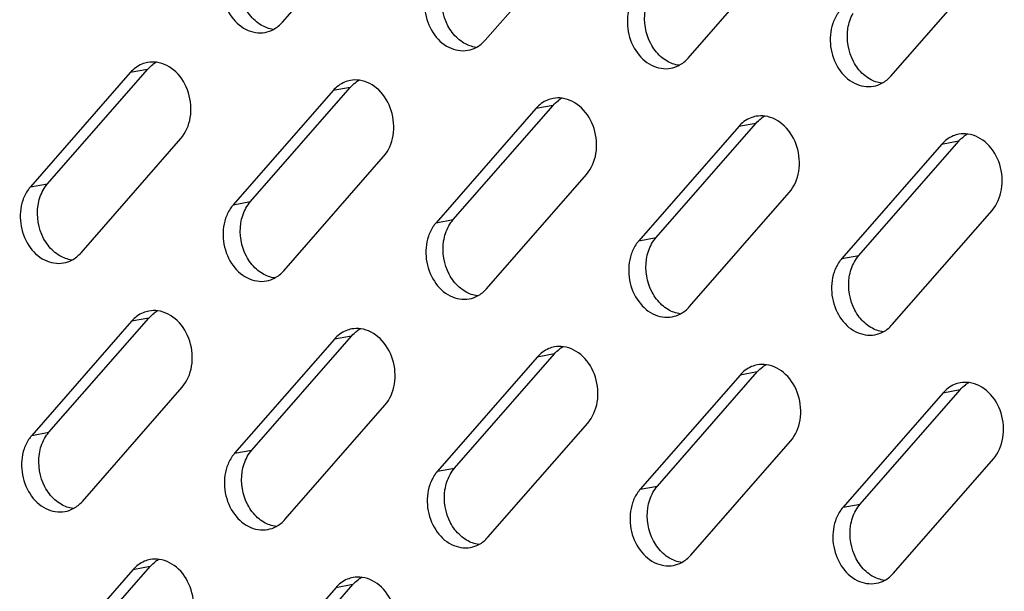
# Model space of a CAD drawing. Header units: millimetres. Extents: x 818 to 1412, y 141 to 561.
# Tile 56 of 86: x 1314.68 to 1323.09, y 264.55 to 269.44. Entities that reach past the tile are written whole.
import ezdxf

# ---------------------------------------------------------------- set-up
doc = ezdxf.new("R2010")
doc.units = ezdxf.units.MM
doc.header["$LTSCALE"] = 61.468
doc.layers.add('00_37_DXF_CONTINUOUS_LINE', color=7, linetype='CONTINUOUS')

msp = doc.modelspace()

# ---------------------------------------------------------------- linework, layer by layer
at = {"layer": '00_37_DXF_CONTINUOUS_LINE', "color": 7, "linetype": 'Continuous'}
for p, q in [((1316.9212, 269.4179), (1317.7736, 270.3937)), ((1318.6544, 269.2644), (1319.5068, 270.2403)), ((1320.3876, 269.111), (1321.24, 270.0869)), ((1322.1209, 268.9576), (1322.9733, 269.9334)), ((1314.9145, 268.0375), (1315.7669, 269.0133)), ((1315.62, 268.9864), (1314.7675, 268.0106)), ((1316.6477, 267.884), (1317.5001, 268.8599)), ((1317.3532, 268.833), (1316.5008, 267.8572)), ((1319.0864, 268.6796), (1318.234, 267.7038)), ((1318.3809, 267.7306), (1319.2333, 268.7065)), ((1320.8196, 268.5262), (1319.9672, 267.5503)), ((1320.1142, 267.5772), (1320.9666, 268.553)), ((1315.1994, 267.4467), (1316.0518, 268.4225)), ((1322.5528, 268.3727), (1321.7004, 267.3969)), ((1321.8474, 267.4238), (1322.6998, 268.3996)), ((1316.9326, 267.2933), (1317.785, 268.2691)), ((1318.6658, 267.1399), (1319.5182, 268.1157)), ((1320.399, 266.9865), (1321.2514, 267.9623)), ((1322.1322, 266.8331), (1322.9847, 267.8089)), ((1315.6313, 266.8619), (1314.7789, 265.886)), ((1314.9259, 265.9129), (1315.7783, 266.8887)), ((1316.6591, 265.7595), (1317.5115, 266.7353)), ((1317.3646, 266.7084), (1316.5121, 265.7326)), ((1318.3923, 265.6061), (1319.2447, 266.5819)), ((1319.0978, 266.555), (1318.2454, 265.5792)), ((1320.831, 266.4016), (1319.9786, 265.4258)), ((1320.1255, 265.4527), (1320.9779, 266.4285)), ((1315.2108, 265.3222), (1316.0632, 266.298)), ((1322.5642, 266.2482), (1321.7118, 265.2724)), ((1321.8588, 265.2993), (1322.7112, 266.2751)), ((1316.944, 265.1688), (1317.7964, 266.1446)), ((1318.6772, 265.0153), (1319.5296, 265.9912)), ((1320.4104, 264.8619), (1321.2628, 265.8378)), ((1322.1436, 264.7085), (1322.996, 265.6843)), ((1315.6427, 264.7373), (1314.7903, 263.7615)), ((1314.9373, 263.7884), (1315.7897, 264.7642)), ((1317.3759, 264.5839), (1316.5235, 263.6081)), ((1316.6705, 263.6349), (1317.5229, 264.6108))]:
    msp.add_line(p, q, dxfattribs=at)
at = {"layer": '00_37_DXF_CONTINUOUS_LINE', "color": 9, "linetype": 'Continuous'}
for p, q in [((1315.7669, 269.0133), (1315.62, 268.9864)), ((1317.5001, 268.8599), (1317.3532, 268.833)), ((1319.2333, 268.7065), (1319.0864, 268.6796)), ((1320.9666, 268.553), (1320.8196, 268.5262)), ((1322.6998, 268.3996), (1322.5528, 268.3727)), ((1314.7675, 268.0106), (1314.9145, 268.0375)), ((1316.5008, 267.8572), (1316.6477, 267.884)), ((1318.234, 267.7038), (1318.3809, 267.7306)), ((1319.9672, 267.5503), (1320.1142, 267.5772)), ((1321.7004, 267.3969), (1321.8474, 267.4238)), ((1315.7783, 266.8887), (1315.6313, 266.8619)), ((1317.5115, 266.7353), (1317.3646, 266.7084)), ((1319.2447, 266.5819), (1319.0978, 266.555)), ((1320.9779, 266.4285), (1320.831, 266.4016)), ((1322.7112, 266.2751), (1322.5642, 266.2482)), ((1314.7789, 265.886), (1314.9259, 265.9129)), ((1316.5121, 265.7326), (1316.6591, 265.7595)), ((1318.2454, 265.5792), (1318.3923, 265.6061)), ((1319.9786, 265.4258), (1320.1255, 265.4527)), ((1321.7118, 265.2724), (1321.8588, 265.2993)), ((1315.7897, 264.7642), (1315.6427, 264.7373)), ((1317.5229, 264.6108), (1317.3759, 264.5839))]:
    msp.add_line(p, q, dxfattribs=at)
at = {"layer": '00_37_DXF_CONTINUOUS_LINE', "color": 7, "linetype": 'Continuous'}
for centre, radius, start, end in [((1315.8121, 268.8348), 0.2425, 100.3442, 112.53238), ((1315.9683, 268.8436), 0.2628, 118.01184, 125.94505), ((1317.5453, 268.6814), 0.2425, 100.3442, 112.53238), ((1317.7015, 268.6902), 0.2628, 118.01184, 125.94505), ((1319.2785, 268.528), 0.2425, 100.3442, 112.53238), ((1319.4347, 268.5368), 0.2628, 118.01184, 125.94505), ((1321.0117, 268.3745), 0.2425, 100.3442, 112.53238), ((1321.1679, 268.3834), 0.2628, 118.01184, 125.94505), ((1322.7449, 268.2211), 0.2425, 100.3442, 112.53238), ((1322.9011, 268.2299), 0.2628, 118.01184, 125.94505), ((1315.8235, 266.7102), 0.2425, 100.3442, 112.53238), ((1315.9797, 266.7191), 0.2628, 118.01184, 125.94505), ((1317.5567, 266.5568), 0.2425, 100.3442, 112.53238), ((1317.7129, 266.5656), 0.2628, 118.01184, 125.94505), ((1319.2899, 266.4034), 0.2425, 100.3442, 112.53238), ((1319.4461, 266.4122), 0.2628, 118.01184, 125.94505), ((1321.0231, 266.25), 0.2425, 100.3442, 112.53238), ((1321.1793, 266.2588), 0.2628, 118.01184, 125.94505), ((1322.7563, 266.0966), 0.2425, 100.3442, 112.53238), ((1322.9125, 266.1054), 0.2628, 118.01184, 125.94505), ((1315.8348, 264.5857), 0.2425, 100.3442, 112.53238), ((1315.991, 264.5945), 0.2628, 118.01184, 125.94505), ((1317.5681, 264.4323), 0.2425, 100.3442, 112.53238), ((1317.7243, 264.4411), 0.2628, 118.01184, 125.94505)]:
    msp.add_arc(centre, radius, start, end, dxfattribs=at)
for points, knots in [([(1316.424, 269.8662), (1316.4027, 269.8038), (1316.3918, 269.6661), (1316.4587, 269.4783), (1316.5944, 269.3434), (1316.7185, 269.321), (1316.7726, 269.3309)], [0, 0, 0, 0, 0.264744, 0.532722, 0.779174, 1, 1, 1, 1]), ([(1318.1572, 269.7128), (1318.1359, 269.6504), (1318.125, 269.5127), (1318.1919, 269.3249), (1318.3276, 269.19), (1318.4518, 269.1676), (1318.5059, 269.1775)], [0, 0, 0, 0, 0.264744, 0.532722, 0.779174, 1, 1, 1, 1]), ([(1319.8904, 269.5593), (1319.8692, 269.497), (1319.8582, 269.3593), (1319.9251, 269.1715), (1320.0608, 269.0366), (1320.185, 269.0142), (1320.2391, 269.0241)], [0, 0, 0, 0, 0.264744, 0.532722, 0.779174, 1, 1, 1, 1]), ([(1321.689, 269.5215), (1321.682, 269.5134), (1321.6546, 269.4784), (1321.6345, 269.4378), (1321.6237, 269.4059)], [0, 0, 0, 0, 0.2416, 1, 1, 1, 1]), ([(1321.6237, 269.4059), (1321.6024, 269.3435), (1321.5914, 269.2059), (1321.6584, 269.018), (1321.794, 268.8832), (1321.9182, 268.8608), (1321.9723, 268.8706)], [0, 0, 0, 0, 0.264744, 0.532722, 0.779174, 1, 1, 1, 1]), ([(1316.0518, 268.4225), (1316.095, 268.4721), (1316.1511, 268.6059), (1316.1332, 268.8175), (1316.0296, 268.9991), (1315.9063, 269.0667), (1315.8455, 269.075)], [0, 0, 0, 0, 0.245941, 0.512186, 0.770322, 1, 1, 1, 1]), ([(1317.785, 268.2691), (1317.8283, 268.3186), (1317.8844, 268.4525), (1317.8664, 268.6641), (1317.7628, 268.8457), (1317.6396, 268.9133), (1317.5787, 268.9216)], [0, 0, 0, 0, 0.245941, 0.512186, 0.770322, 1, 1, 1, 1]), ([(1319.5182, 268.1157), (1319.5615, 268.1652), (1319.6176, 268.2991), (1319.5996, 268.5107), (1319.4961, 268.6923), (1319.3728, 268.7599), (1319.3119, 268.7682)], [0, 0, 0, 0, 0.245941, 0.512186, 0.770322, 1, 1, 1, 1]), ([(1321.2514, 267.9623), (1321.2947, 268.0118), (1321.3508, 268.1457), (1321.3328, 268.3572), (1321.2293, 268.5389), (1321.106, 268.6065), (1321.0452, 268.6148)], [0, 0, 0, 0, 0.245941, 0.512186, 0.770322, 1, 1, 1, 1]), ([(1322.9847, 267.8089), (1323.0279, 267.8584), (1323.084, 267.9923), (1323.066, 268.2038), (1322.9625, 268.3855), (1322.8392, 268.4531), (1322.7784, 268.4614)], [0, 0, 0, 0, 0.245941, 0.512186, 0.770322, 1, 1, 1, 1]), ([(1314.7675, 268.0106), (1314.7605, 268.0025), (1314.7331, 267.9675), (1314.7131, 267.9269), (1314.7022, 267.895)], [0, 0, 0, 0, 0.2416, 1, 1, 1, 1]), ([(1314.7022, 267.895), (1314.6809, 267.8326), (1314.67, 267.695), (1314.7369, 267.5071), (1314.8725, 267.3723), (1314.9967, 267.3499), (1315.0508, 267.3598)], [0, 0, 0, 0, 0.264744, 0.532722, 0.779174, 1, 1, 1, 1]), ([(1316.5008, 267.8572), (1316.4937, 267.8491), (1316.4663, 267.8141), (1316.4463, 267.7735), (1316.4354, 267.7416)], [0, 0, 0, 0, 0.2416, 1, 1, 1, 1]), ([(1316.4354, 267.7416), (1316.4141, 267.6792), (1316.4032, 267.5416), (1316.4701, 267.3537), (1316.6058, 267.2188), (1316.7299, 267.1965), (1316.784, 267.2063)], [0, 0, 0, 0, 0.264744, 0.532722, 0.779174, 1, 1, 1, 1]), ([(1318.234, 267.7038), (1318.2269, 267.6957), (1318.1995, 267.6606), (1318.1795, 267.6201), (1318.1686, 267.5882)], [0, 0, 0, 0, 0.2416, 1, 1, 1, 1]), ([(1318.1686, 267.5882), (1318.1473, 267.5258), (1318.1364, 267.3882), (1318.2033, 267.2003), (1318.339, 267.0654), (1318.4631, 267.0431), (1318.5172, 267.0529)], [0, 0, 0, 0, 0.264744, 0.532722, 0.779174, 1, 1, 1, 1]), ([(1319.9672, 267.5503), (1319.9601, 267.5423), (1319.9328, 267.5072), (1319.9127, 267.4667), (1319.9018, 267.4348)], [0, 0, 0, 0, 0.2416, 1, 1, 1, 1]), ([(1319.9018, 267.4348), (1319.8805, 267.3724), (1319.8696, 267.2348), (1319.9365, 267.0469), (1320.0722, 266.912), (1320.1964, 266.8897), (1320.2505, 266.8995)], [0, 0, 0, 0, 0.264744, 0.532722, 0.779174, 1, 1, 1, 1]), ([(1321.7004, 267.3969), (1321.6934, 267.3888), (1321.666, 267.3538), (1321.6459, 267.3133), (1321.635, 267.2814)], [0, 0, 0, 0, 0.2416, 1, 1, 1, 1]), ([(1321.635, 267.2814), (1321.6138, 267.219), (1321.6028, 267.0813), (1321.6698, 266.8935), (1321.8054, 266.7586), (1321.9296, 266.7362), (1321.9837, 266.7461)], [0, 0, 0, 0, 0.264744, 0.532722, 0.779174, 1, 1, 1, 1]), ([(1316.0632, 266.298), (1316.1064, 266.3475), (1316.1625, 266.4814), (1316.1446, 266.6929), (1316.041, 266.8746), (1315.9177, 266.9422), (1315.8569, 266.9505)], [0, 0, 0, 0, 0.245941, 0.512186, 0.770322, 1, 1, 1, 1]), ([(1317.7964, 266.1446), (1317.8396, 266.1941), (1317.8958, 266.328), (1317.8778, 266.5395), (1317.7742, 266.7212), (1317.651, 266.7888), (1317.5901, 266.7971)], [0, 0, 0, 0, 0.245941, 0.512186, 0.770322, 1, 1, 1, 1]), ([(1319.5296, 265.9912), (1319.5729, 266.0407), (1319.629, 266.1746), (1319.611, 266.3861), (1319.5074, 266.5678), (1319.3842, 266.6354), (1319.3233, 266.6436)], [0, 0, 0, 0, 0.245941, 0.512186, 0.770322, 1, 1, 1, 1]), ([(1321.2628, 265.8378), (1321.3061, 265.8873), (1321.3622, 266.0211), (1321.3442, 266.2327), (1321.2407, 266.4143), (1321.1174, 266.4819), (1321.0565, 266.4902)], [0, 0, 0, 0, 0.245941, 0.512186, 0.770322, 1, 1, 1, 1]), ([(1322.996, 265.6843), (1323.0393, 265.7339), (1323.0954, 265.8677), (1323.0774, 266.0793), (1322.9739, 266.2609), (1322.8506, 266.3285), (1322.7898, 266.3368)], [0, 0, 0, 0, 0.245941, 0.512186, 0.770322, 1, 1, 1, 1]), ([(1314.7789, 265.886), (1314.7719, 265.878), (1314.7445, 265.8429), (1314.7245, 265.8024), (1314.7136, 265.7705)], [0, 0, 0, 0, 0.2416, 1, 1, 1, 1]), ([(1314.7136, 265.7705), (1314.6923, 265.7081), (1314.6814, 265.5704), (1314.7483, 265.3826), (1314.8839, 265.2477), (1315.0081, 265.2254), (1315.0622, 265.2352)], [0, 0, 0, 0, 0.264744, 0.532722, 0.779174, 1, 1, 1, 1]), ([(1316.5121, 265.7326), (1316.5051, 265.7245), (1316.4777, 265.6895), (1316.4577, 265.6489), (1316.4468, 265.6171)], [0, 0, 0, 0, 0.2416, 1, 1, 1, 1]), ([(1316.4468, 265.6171), (1316.4255, 265.5547), (1316.4146, 265.417), (1316.4815, 265.2292), (1316.6171, 265.0943), (1316.7413, 265.0719), (1316.7954, 265.0818)], [0, 0, 0, 0, 0.264744, 0.532722, 0.779174, 1, 1, 1, 1]), ([(1318.2454, 265.5792), (1318.2383, 265.5711), (1318.2109, 265.5361), (1318.1909, 265.4955), (1318.18, 265.4637)], [0, 0, 0, 0, 0.2416, 1, 1, 1, 1]), ([(1318.18, 265.4637), (1318.1587, 265.4013), (1318.1478, 265.2636), (1318.2147, 265.0758), (1318.3504, 264.9409), (1318.4745, 264.9185), (1318.5286, 264.9284)], [0, 0, 0, 0, 0.264744, 0.532722, 0.779174, 1, 1, 1, 1]), ([(1319.9786, 265.4258), (1319.9715, 265.4177), (1319.9441, 265.3827), (1319.9241, 265.3421), (1319.9132, 265.3102)], [0, 0, 0, 0, 0.2416, 1, 1, 1, 1]), ([(1319.9132, 265.3102), (1319.8919, 265.2479), (1319.881, 265.1102), (1319.9479, 264.9224), (1320.0836, 264.7875), (1320.2078, 264.7651), (1320.2618, 264.775)], [0, 0, 0, 0, 0.264744, 0.532722, 0.779174, 1, 1, 1, 1]), ([(1321.7118, 265.2724), (1321.7047, 265.2643), (1321.6774, 265.2293), (1321.6573, 265.1887), (1321.6464, 265.1568)], [0, 0, 0, 0, 0.2416, 1, 1, 1, 1]), ([(1321.6464, 265.1568), (1321.6251, 265.0944), (1321.6142, 264.9568), (1321.6811, 264.7689), (1321.8168, 264.6341), (1321.941, 264.6117), (1321.9951, 264.6215)], [0, 0, 0, 0, 0.264744, 0.532722, 0.779174, 1, 1, 1, 1]), ([(1316.0746, 264.1734), (1316.1178, 264.223), (1316.1739, 264.3568), (1316.156, 264.5684), (1316.0524, 264.75), (1315.9291, 264.8176), (1315.8683, 264.8259)], [0, 0, 0, 0, 0.245941, 0.512186, 0.770322, 1, 1, 1, 1]), ([(1317.8078, 264.02), (1317.851, 264.0695), (1317.9071, 264.2034), (1317.8892, 264.415), (1317.7856, 264.5966), (1317.6623, 264.6642), (1317.6015, 264.6725)], [0, 0, 0, 0, 0.245941, 0.512186, 0.770322, 1, 1, 1, 1])]:
    msp.add_open_spline(points, degree=3, knots=knots, dxfattribs=at)
for points in [[(1318.3351, 269.3876), (1318.2904, 269.472), (1318.2727, 269.5757), (1318.2872, 269.6701)], [(1316.6864, 269.4315), (1316.652, 269.4623), (1316.6234, 269.5003), (1316.6019, 269.5411)], [(1320.0683, 269.2342), (1320.0236, 269.3186), (1320.0059, 269.4223), (1320.0205, 269.5167)], [(1316.739, 269.3928), (1316.7202, 269.4039), (1316.7026, 269.417), (1316.6864, 269.4315)], [(1321.7537, 269.3633), (1321.7606, 269.4085), (1321.7752, 269.4535), (1321.7976, 269.4935)], [(1316.8428, 269.3561), (1316.8064, 269.361), (1316.7706, 269.3742), (1316.739, 269.3928)], [(1316.7726, 269.3309), (1316.7972, 269.3354), (1316.8214, 269.3438), (1316.8434, 269.3556)], [(1316.8434, 269.3556), (1316.8728, 269.3712), (1316.8994, 269.3928), (1316.9212, 269.4179)], [(1318.4196, 269.2781), (1318.3853, 269.3089), (1318.3567, 269.3469), (1318.3351, 269.3876)], [(1321.8015, 269.0808), (1321.7568, 269.1652), (1321.7391, 269.2689), (1321.7537, 269.3633)], [(1318.4722, 269.2394), (1318.4534, 269.2505), (1318.4358, 269.2636), (1318.4196, 269.2781)], [(1318.5767, 269.2022), (1318.606, 269.2178), (1318.6326, 269.2394), (1318.6544, 269.2644)], [(1318.576, 269.2027), (1318.5396, 269.2076), (1318.5038, 269.2208), (1318.4722, 269.2394)], [(1318.5059, 269.1775), (1318.5304, 269.182), (1318.5546, 269.1904), (1318.5767, 269.2022)], [(1320.1528, 269.1247), (1320.1185, 269.1555), (1320.0899, 269.1935), (1320.0683, 269.2342)], [(1320.2054, 269.086), (1320.1867, 269.097), (1320.169, 269.1102), (1320.1528, 269.1247)], [(1320.3099, 269.0488), (1320.3392, 269.0643), (1320.3658, 269.086), (1320.3876, 269.111)], [(1315.7191, 269.0588), (1315.6813, 269.0431), (1315.6469, 269.0172), (1315.62, 268.9864)], [(1315.7669, 269.0133), (1315.7809, 269.0293), (1315.7968, 269.0439), (1315.814, 269.0564)], [(1315.8455, 269.075), (1315.8201, 269.0785), (1315.7938, 269.078), (1315.7685, 269.0734)], [(1320.3092, 269.0493), (1320.2728, 269.0542), (1320.237, 269.0673), (1320.2054, 269.086)], [(1320.2391, 269.0241), (1320.2637, 269.0285), (1320.2878, 269.037), (1320.3099, 269.0488)], [(1321.886, 268.9713), (1321.8517, 269.0021), (1321.8231, 269.0401), (1321.8015, 269.0808)], [(1317.5787, 268.9216), (1317.5533, 268.9251), (1317.527, 268.9246), (1317.5017, 268.92)], [(1321.9386, 268.9326), (1321.9199, 268.9436), (1321.9022, 268.9567), (1321.886, 268.9713)], [(1322.0424, 268.8959), (1322.0061, 268.9008), (1321.9702, 268.9139), (1321.9386, 268.9326)], [(1322.0431, 268.8953), (1322.0724, 268.9109), (1322.099, 268.9326), (1322.1209, 268.9576)], [(1317.4524, 268.9054), (1317.4145, 268.8897), (1317.3801, 268.8638), (1317.3532, 268.833)], [(1317.5001, 268.8599), (1317.5141, 268.8759), (1317.53, 268.8905), (1317.5472, 268.903)], [(1321.9723, 268.8706), (1321.9969, 268.8751), (1322.021, 268.8836), (1322.0431, 268.8953)], [(1319.1856, 268.752), (1319.1478, 268.7363), (1319.1133, 268.7104), (1319.0864, 268.6796)], [(1319.2333, 268.7065), (1319.2473, 268.7225), (1319.2632, 268.7371), (1319.2804, 268.7496)], [(1319.3119, 268.7682), (1319.2865, 268.7717), (1319.2602, 268.7711), (1319.235, 268.7665)], [(1320.9188, 268.5986), (1320.881, 268.5829), (1320.8465, 268.557), (1320.8196, 268.5262)], [(1320.9666, 268.553), (1320.9806, 268.5691), (1320.9964, 268.5837), (1321.0136, 268.5961)], [(1321.0452, 268.6148), (1321.0197, 268.6182), (1320.9934, 268.6177), (1320.9682, 268.6131)], [(1322.652, 268.4451), (1322.6142, 268.4295), (1322.5797, 268.4036), (1322.5528, 268.3727)], [(1322.6998, 268.3996), (1322.7138, 268.4157), (1322.7296, 268.4302), (1322.7469, 268.4427)], [(1322.7784, 268.4614), (1322.7529, 268.4648), (1322.7266, 268.4643), (1322.7014, 268.4597)], [(1314.8761, 267.9826), (1314.887, 268.0021), (1314.8998, 268.0206), (1314.9145, 268.0375)], [(1314.8322, 267.8524), (1314.8392, 267.8977), (1314.8537, 267.9426), (1314.8761, 267.9826)], [(1314.88, 267.5699), (1314.8353, 267.6543), (1314.8176, 267.758), (1314.8322, 267.8524)], [(1316.5654, 267.699), (1316.5724, 267.7442), (1316.587, 267.7892), (1316.6093, 267.8292)], [(1316.6093, 267.8292), (1316.6202, 267.8487), (1316.633, 267.8672), (1316.6477, 267.884)], [(1316.6132, 267.4165), (1316.5685, 267.5009), (1316.5509, 267.6046), (1316.5654, 267.699)], [(1318.2986, 267.5456), (1318.3056, 267.5908), (1318.3202, 267.6358), (1318.3425, 267.6758)], [(1318.3425, 267.6758), (1318.3534, 267.6952), (1318.3662, 267.7138), (1318.3809, 267.7306)], [(1320.0757, 267.5223), (1320.0866, 267.5418), (1320.0995, 267.5604), (1320.1142, 267.5772)], [(1314.9645, 267.4604), (1314.9302, 267.4912), (1314.9016, 267.5292), (1314.88, 267.5699)], [(1318.3465, 267.2631), (1318.3018, 267.3475), (1318.2841, 267.4512), (1318.2986, 267.5456)], [(1320.0318, 267.3922), (1320.0388, 267.4374), (1320.0534, 267.4824), (1320.0757, 267.5223)], [(1315.0172, 267.4217), (1314.9984, 267.4327), (1314.9808, 267.4459), (1314.9645, 267.4604)], [(1315.1209, 267.385), (1315.0846, 267.3899), (1315.0488, 267.403), (1315.0172, 267.4217)], [(1315.1216, 267.3844), (1315.1509, 267.4), (1315.1775, 267.4217), (1315.1994, 267.4467)], [(1316.6978, 267.307), (1316.6634, 267.3378), (1316.6348, 267.3758), (1316.6132, 267.4165)], [(1321.8089, 267.3689), (1321.8198, 267.3884), (1321.8327, 267.407), (1321.8474, 267.4238)], [(1315.0508, 267.3598), (1315.0754, 267.3642), (1315.0995, 267.3727), (1315.1216, 267.3844)], [(1320.0797, 267.1097), (1320.035, 267.1941), (1320.0173, 267.2978), (1320.0318, 267.3922)], [(1321.7651, 267.2387), (1321.772, 267.284), (1321.7866, 267.3289), (1321.8089, 267.3689)], [(1316.7504, 267.2683), (1316.7316, 267.2793), (1316.714, 267.2924), (1316.6978, 267.307)], [(1316.8541, 267.2316), (1316.8178, 267.2365), (1316.782, 267.2496), (1316.7504, 267.2683)], [(1316.8548, 267.231), (1316.8842, 267.2466), (1316.9108, 267.2683), (1316.9326, 267.2933)], [(1318.431, 267.1536), (1318.3966, 267.1844), (1318.368, 267.2223), (1318.3465, 267.2631)], [(1321.8129, 266.9563), (1321.7682, 267.0407), (1321.7505, 267.1444), (1321.7651, 267.2387)], [(1316.784, 267.2063), (1316.8086, 267.2108), (1316.8328, 267.2193), (1316.8548, 267.231)], [(1318.4836, 267.1148), (1318.4648, 267.1259), (1318.4472, 267.139), (1318.431, 267.1536)], [(1318.5874, 267.0781), (1318.551, 267.0831), (1318.5152, 267.0962), (1318.4836, 267.1148)], [(1318.5172, 267.0529), (1318.5418, 267.0574), (1318.566, 267.0659), (1318.588, 267.0776)], [(1318.588, 267.0776), (1318.6174, 267.0932), (1318.644, 267.1149), (1318.6658, 267.1399)], [(1320.1642, 267.0002), (1320.1299, 267.0309), (1320.1013, 267.0689), (1320.0797, 267.1097)], [(1320.2168, 266.9614), (1320.1981, 266.9725), (1320.1804, 266.9856), (1320.1642, 267.0002)], [(1320.3213, 266.9242), (1320.3506, 266.9398), (1320.3772, 266.9615), (1320.399, 266.9865)], [(1315.7305, 266.9343), (1315.6927, 266.9186), (1315.6583, 266.8927), (1315.6313, 266.8619)], [(1315.7783, 266.8887), (1315.7923, 266.9048), (1315.8081, 266.9194), (1315.8254, 266.9318)], [(1315.8569, 266.9505), (1315.8315, 266.9539), (1315.8052, 266.9534), (1315.7799, 266.9488)], [(1320.3206, 266.9247), (1320.2842, 266.9297), (1320.2484, 266.9428), (1320.2168, 266.9614)], [(1320.2505, 266.8995), (1320.2751, 266.904), (1320.2992, 266.9125), (1320.3213, 266.9242)], [(1321.8974, 266.8467), (1321.8631, 266.8775), (1321.8345, 266.9155), (1321.8129, 266.9563)], [(1321.95, 266.808), (1321.9313, 266.8191), (1321.9136, 266.8322), (1321.8974, 266.8467)], [(1322.0545, 266.7708), (1322.0838, 266.7864), (1322.1104, 266.8081), (1322.1322, 266.8331)], [(1317.4637, 266.7808), (1317.4259, 266.7651), (1317.3915, 266.7393), (1317.3646, 266.7084)], [(1317.5115, 266.7353), (1317.5255, 266.7513), (1317.5414, 266.7659), (1317.5586, 266.7784)], [(1317.5901, 266.7971), (1317.5647, 266.8005), (1317.5384, 266.8), (1317.5131, 266.7954)], [(1322.0538, 266.7713), (1322.0174, 266.7762), (1321.9816, 266.7894), (1321.95, 266.808)], [(1321.9837, 266.7461), (1322.0083, 266.7506), (1322.0324, 266.7591), (1322.0545, 266.7708)], [(1319.3233, 266.6436), (1319.2979, 266.6471), (1319.2716, 266.6466), (1319.2463, 266.642)], [(1319.197, 266.6274), (1319.1591, 266.6117), (1319.1247, 266.5859), (1319.0978, 266.555)], [(1319.2447, 266.5819), (1319.2587, 266.5979), (1319.2746, 266.6125), (1319.2918, 266.625)], [(1321.0565, 266.4902), (1321.0311, 266.4937), (1321.0048, 266.4932), (1320.9796, 266.4886)], [(1320.9302, 266.474), (1320.8924, 266.4583), (1320.8579, 266.4324), (1320.831, 266.4016)], [(1320.9779, 266.4285), (1320.9919, 266.4445), (1321.0078, 266.4591), (1321.025, 266.4716)], [(1322.6634, 266.3206), (1322.6256, 266.3049), (1322.5911, 266.279), (1322.5642, 266.2482)], [(1322.7112, 266.2751), (1322.7252, 266.2911), (1322.741, 266.3057), (1322.7582, 266.3182)], [(1322.7898, 266.3368), (1322.7643, 266.3403), (1322.738, 266.3398), (1322.7128, 266.3352)], [(1314.8875, 265.858), (1314.8984, 265.8775), (1314.9112, 265.8961), (1314.9259, 265.9129)], [(1314.8436, 265.7278), (1314.8506, 265.7731), (1314.8651, 265.8181), (1314.8875, 265.858)], [(1314.8914, 265.4454), (1314.8467, 265.5298), (1314.829, 265.6335), (1314.8436, 265.7278)], [(1316.6207, 265.7046), (1316.6316, 265.7241), (1316.6444, 265.7427), (1316.6591, 265.7595)], [(1316.5768, 265.5744), (1316.5838, 265.6197), (1316.5983, 265.6646), (1316.6207, 265.7046)], [(1316.6246, 265.292), (1316.5799, 265.3764), (1316.5622, 265.48), (1316.5768, 265.5744)], [(1318.3539, 265.5512), (1318.3648, 265.5707), (1318.3776, 265.5893), (1318.3923, 265.6061)], [(1318.31, 265.421), (1318.317, 265.4663), (1318.3316, 265.5112), (1318.3539, 265.5512)], [(1314.9759, 265.3358), (1314.9416, 265.3666), (1314.913, 265.4046), (1314.8914, 265.4454)], [(1318.3578, 265.1385), (1318.3131, 265.2229), (1318.2955, 265.3266), (1318.31, 265.421)], [(1320.0432, 265.2676), (1320.0502, 265.3129), (1320.0648, 265.3578), (1320.0871, 265.3978)], [(1320.0871, 265.3978), (1320.098, 265.4173), (1320.1108, 265.4358), (1320.1255, 265.4527)], [(1315.0286, 265.2971), (1315.0098, 265.3082), (1314.9921, 265.3213), (1314.9759, 265.3358)], [(1315.133, 265.2599), (1315.1623, 265.2755), (1315.1889, 265.2972), (1315.2108, 265.3222)], [(1315.1323, 265.2604), (1315.096, 265.2653), (1315.0602, 265.2785), (1315.0286, 265.2971)], [(1315.0622, 265.2352), (1315.0868, 265.2397), (1315.1109, 265.2482), (1315.133, 265.2599)], [(1316.7091, 265.1824), (1316.6748, 265.2132), (1316.6462, 265.2512), (1316.6246, 265.292)], [(1320.0911, 264.9851), (1320.0464, 265.0695), (1320.0287, 265.1732), (1320.0432, 265.2676)], [(1321.7764, 265.1142), (1321.7834, 265.1594), (1321.798, 265.2044), (1321.8203, 265.2444)], [(1321.8203, 265.2444), (1321.8312, 265.2639), (1321.8441, 265.2824), (1321.8588, 265.2993)], [(1316.7618, 265.1437), (1316.743, 265.1548), (1316.7254, 265.1679), (1316.7091, 265.1824)], [(1316.8655, 265.107), (1316.8292, 265.1119), (1316.7934, 265.1251), (1316.7618, 265.1437)], [(1316.8662, 265.1065), (1316.8955, 265.1221), (1316.9221, 265.1437), (1316.944, 265.1688)], [(1318.4424, 265.029), (1318.408, 265.0598), (1318.3794, 265.0978), (1318.3578, 265.1385)], [(1316.7954, 265.0818), (1316.82, 265.0863), (1316.8442, 265.0947), (1316.8662, 265.1065)], [(1321.8243, 264.8317), (1321.7796, 264.9161), (1321.7619, 265.0198), (1321.7764, 265.1142)], [(1318.495, 264.9903), (1318.4762, 265.0014), (1318.4586, 265.0145), (1318.4424, 265.029)], [(1318.5987, 264.9536), (1318.5624, 264.9585), (1318.5266, 264.9717), (1318.495, 264.9903)], [(1318.5994, 264.9531), (1318.6288, 264.9687), (1318.6554, 264.9903), (1318.6772, 265.0153)], [(1320.1756, 264.8756), (1320.1412, 264.9064), (1320.1126, 264.9444), (1320.0911, 264.9851)], [(1318.5286, 264.9284), (1318.5532, 264.9329), (1318.5774, 264.9413), (1318.5994, 264.9531)], [(1315.7419, 264.8097), (1315.7041, 264.794), (1315.6697, 264.7681), (1315.6427, 264.7373)], [(1315.7897, 264.7642), (1315.8037, 264.7802), (1315.8195, 264.7948), (1315.8368, 264.8073)], [(1315.8683, 264.8259), (1315.8429, 264.8294), (1315.8166, 264.8289), (1315.7913, 264.8243)], [(1320.2282, 264.8369), (1320.2094, 264.8479), (1320.1918, 264.8611), (1320.1756, 264.8756)], [(1320.332, 264.8002), (1320.2956, 264.8051), (1320.2598, 264.8182), (1320.2282, 264.8369)], [(1320.2618, 264.775), (1320.2864, 264.7794), (1320.3106, 264.7879), (1320.3327, 264.7997)], [(1320.3327, 264.7997), (1320.362, 264.8152), (1320.3886, 264.8369), (1320.4104, 264.8619)], [(1321.9088, 264.7222), (1321.8745, 264.753), (1321.8459, 264.791), (1321.8243, 264.8317)], [(1321.9614, 264.6835), (1321.9427, 264.6945), (1321.925, 264.7076), (1321.9088, 264.7222)], [(1317.4751, 264.6563), (1317.4373, 264.6406), (1317.4029, 264.6147), (1317.3759, 264.5839)], [(1317.5229, 264.6108), (1317.5369, 264.6268), (1317.5527, 264.6414), (1317.57, 264.6539)], [(1317.6015, 264.6725), (1317.5761, 264.676), (1317.5498, 264.6755), (1317.5245, 264.6709)], [(1322.0652, 264.6468), (1322.0288, 264.6517), (1321.993, 264.6648), (1321.9614, 264.6835)], [(1321.9951, 264.6215), (1322.0197, 264.626), (1322.0438, 264.6345), (1322.0659, 264.6462)], [(1322.0659, 264.6462), (1322.0952, 264.6618), (1322.1218, 264.6835), (1322.1436, 264.7085)]]:
    msp.add_open_spline(points, degree=3, dxfattribs=at)

doc.saveas('drawing.dxf')
